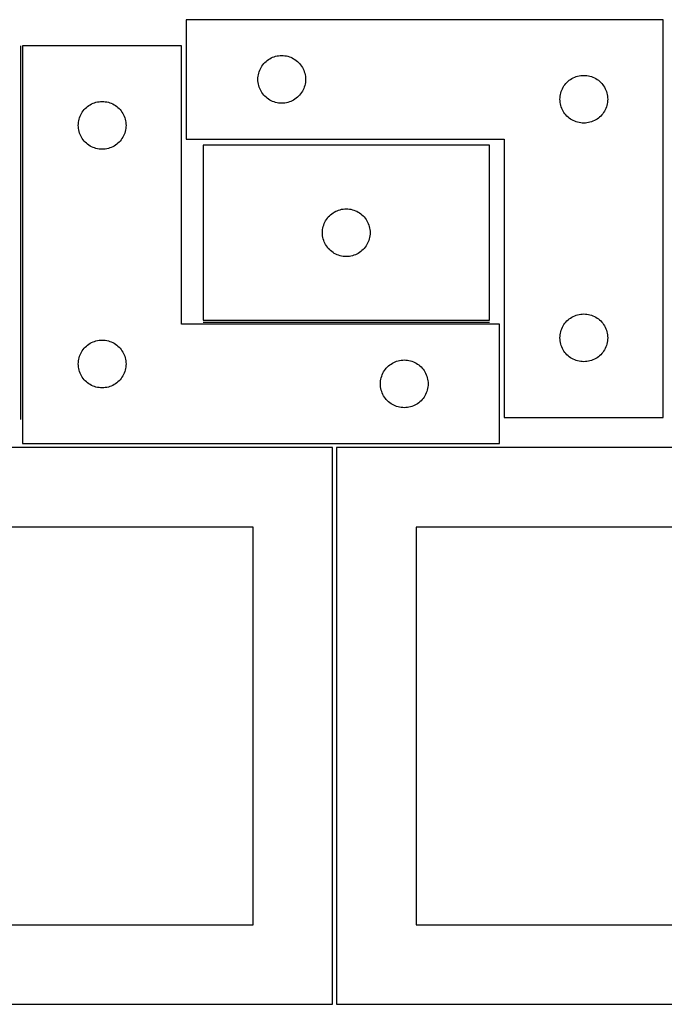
# Model space of a CAD drawing. Header units: millimetres. Extents: x 7 to 1243, y 7 to 2493.
# Tile 13 of 19: x 430 to 673, y 2122 to 2493. Entities that reach past the tile are written whole.
import ezdxf

# ---------------------------------------------------------------- set-up
doc = ezdxf.new("R2010")
doc.units = ezdxf.units.MM
doc.layers.add('COMMON', color=5, linetype='CONTINUOUS', true_color=0x0000ff)
doc.layers.add('CUT', color=7, linetype='CONTINUOUS', true_color=0x000000)

msp = doc.modelspace()

# ---------------------------------------------------------------- linework, layer by layer
at = {"layer": 'COMMON'}
for p, q in [((430.351956, 2342.251498), (430.351956, 2483.251496)), ((499.213408, 2379.001496), (607.213408, 2379.001496))]:
    msp.add_line(p, q, dxfattribs=at)
at = {"layer": 'CUT'}
for p, q in [((672.861509, 2493.099888), (492.861509, 2493.099888)), ((492.861509, 2493.099888), (492.861509, 2448.099888)), ((672.861509, 2343.099888), (672.861509, 2493.099888)), ((491.101956, 2483.251496), (431.101956, 2483.251496)), ((431.101956, 2483.251496), (431.101956, 2333.251496)), ((491.101956, 2378.251496), (491.101956, 2483.251496)), ((522.497548, 2476.963849), (522.927397, 2477.366447)), ((522.927397, 2477.366447), (523.382656, 2477.740068)), ((523.382656, 2477.740068), (523.861377, 2478.083115)), ((523.861377, 2478.083115), (524.361509, 2478.394117)), ((524.361509, 2478.394117), (524.880911, 2478.671743)), ((524.880911, 2478.671743), (525.417358, 2478.914804)), ((525.417358, 2478.914804), (525.968554, 2479.12226)), ((525.968554, 2479.12226), (526.532138, 2479.293221)), ((526.532138, 2479.293221), (527.105696, 2479.426956)), ((527.105696, 2479.426956), (527.686774, 2479.522892)), ((527.686774, 2479.522892), (528.272881, 2479.580619)), ((528.272881, 2479.580619), (528.861509, 2479.599888)), ((528.861509, 2479.599888), (529.450137, 2479.580619)), ((529.450137, 2479.580619), (530.036245, 2479.522892)), ((530.036245, 2479.522892), (530.617322, 2479.426956)), ((530.617322, 2479.426956), (531.190881, 2479.293221)), ((531.190881, 2479.293221), (531.754464, 2479.12226)), ((531.754464, 2479.12226), (532.30566, 2478.914804)), ((532.30566, 2478.914804), (532.842108, 2478.671743)), ((532.842108, 2478.671743), (533.361509, 2478.394117)), ((533.361509, 2478.394117), (533.861641, 2478.083115)), ((533.861641, 2478.083115), (534.340362, 2477.740068)), ((534.340362, 2477.740068), (534.795622, 2477.366447)), ((534.795622, 2477.366447), (535.22547, 2476.963849)), ((520.168177, 2472.92926), (520.339138, 2473.492844)), ((520.339138, 2473.492844), (520.546593, 2474.044039)), ((520.546593, 2474.044039), (520.789655, 2474.580487)), ((520.789655, 2474.580487), (521.067281, 2475.099888)), ((521.067281, 2475.099888), (521.378283, 2475.600021)), ((521.378283, 2475.600021), (521.721329, 2476.078741)), ((521.721329, 2476.078741), (522.094951, 2476.534001)), ((522.094951, 2476.534001), (522.497548, 2476.963849)), ((535.22547, 2476.963849), (535.628068, 2476.534001)), ((535.628068, 2476.534001), (536.001689, 2476.078741)), ((536.001689, 2476.078741), (536.344736, 2475.600021)), ((536.344736, 2475.600021), (536.655738, 2475.099888)), ((536.655738, 2475.099888), (536.933364, 2474.580487)), ((536.933364, 2474.580487), (537.176425, 2474.044039)), ((537.176425, 2474.044039), (537.38388, 2473.492844)), ((537.38388, 2473.492844), (537.554842, 2472.92926)), ((519.861509, 2470.599888), (519.880779, 2471.188517)), ((519.880779, 2470.01126), (519.861509, 2470.599888)), ((519.880779, 2471.188517), (519.938506, 2471.774624)), ((519.938506, 2469.425153), (519.880779, 2470.01126)), ((519.938506, 2471.774624), (520.034442, 2472.355701)), ((520.034442, 2472.355701), (520.168177, 2472.92926)), ((537.554842, 2472.92926), (537.688577, 2472.355701)), ((537.688577, 2472.355701), (537.784513, 2471.774624)), ((537.784513, 2471.774624), (537.84224, 2471.188517)), ((537.84224, 2470.01126), (537.784513, 2469.425153)), ((537.84224, 2471.188517), (537.861509, 2470.599888)), ((537.861509, 2470.599888), (537.84224, 2470.01126)), ((636.497548, 2469.463849), (636.927397, 2469.866447)), ((636.927397, 2469.866447), (637.382656, 2470.240068)), ((637.382656, 2470.240068), (637.861377, 2470.583115)), ((637.861377, 2470.583115), (638.361509, 2470.894117)), ((638.361509, 2470.894117), (638.880911, 2471.171743)), ((638.880911, 2471.171743), (639.417358, 2471.414804)), ((639.417358, 2471.414804), (639.968554, 2471.62226)), ((639.968554, 2471.62226), (640.532138, 2471.793221)), ((640.532138, 2471.793221), (641.105696, 2471.926956)), ((641.105696, 2471.926956), (641.686774, 2472.022892)), ((641.686774, 2472.022892), (642.272881, 2472.080619)), ((642.272881, 2472.080619), (642.861509, 2472.099888)), ((642.861509, 2472.099888), (643.450137, 2472.080619)), ((643.450137, 2472.080619), (644.036245, 2472.022892)), ((644.036245, 2472.022892), (644.617322, 2471.926956)), ((644.617322, 2471.926956), (645.190881, 2471.793221)), ((645.190881, 2471.793221), (645.754464, 2471.62226)), ((645.754464, 2471.62226), (646.30566, 2471.414804)), ((646.30566, 2471.414804), (646.842108, 2471.171743)), ((646.842108, 2471.171743), (647.361509, 2470.894117)), ((647.361509, 2470.894117), (647.861641, 2470.583115)), ((647.861641, 2470.583115), (648.340362, 2470.240068)), ((648.340362, 2470.240068), (648.795622, 2469.866447)), ((648.795622, 2469.866447), (649.22547, 2469.463849)), ((520.034442, 2468.844076), (519.938506, 2469.425153)), ((520.168177, 2468.270517), (520.034442, 2468.844076)), ((520.339138, 2467.706933), (520.168177, 2468.270517)), ((520.546593, 2467.155738), (520.339138, 2467.706933)), ((520.789655, 2466.61929), (520.546593, 2467.155738)), ((521.067281, 2466.099888), (520.789655, 2466.61929)), ((521.378283, 2465.599756), (521.067281, 2466.099888)), ((536.655738, 2466.099888), (536.344736, 2465.599756)), ((536.933364, 2466.61929), (536.655738, 2466.099888)), ((537.176425, 2467.155738), (536.933364, 2466.61929)), ((537.38388, 2467.706933), (537.176425, 2467.155738)), ((537.554842, 2468.270517), (537.38388, 2467.706933)), ((537.688577, 2468.844076), (537.554842, 2468.270517)), ((537.784513, 2469.425153), (537.688577, 2468.844076)), ((634.168177, 2465.42926), (634.339138, 2465.992844)), ((634.339138, 2465.992844), (634.546593, 2466.544039)), ((634.546593, 2466.544039), (634.789655, 2467.080487)), ((634.789655, 2467.080487), (635.067281, 2467.599888)), ((635.067281, 2467.599888), (635.378283, 2468.100021)), ((635.378283, 2468.100021), (635.721329, 2468.578741)), ((635.721329, 2468.578741), (636.094951, 2469.034001)), ((636.094951, 2469.034001), (636.497548, 2469.463849)), ((649.22547, 2469.463849), (649.628068, 2469.034001)), ((649.628068, 2469.034001), (650.001689, 2468.578741)), ((650.001689, 2468.578741), (650.344736, 2468.100021)), ((650.344736, 2468.100021), (650.655738, 2467.599888)), ((650.655738, 2467.599888), (650.933364, 2467.080487)), ((650.933364, 2467.080487), (651.176425, 2466.544039)), ((651.176425, 2466.544039), (651.38388, 2465.992844)), ((651.38388, 2465.992844), (651.554842, 2465.42926)), ((459.92722, 2462.1745), (460.513328, 2462.232227)), ((460.513328, 2462.232227), (461.101956, 2462.251496)), ((461.101956, 2462.251496), (461.690584, 2462.232227)), ((461.690584, 2462.232227), (462.276692, 2462.1745)), ((521.721329, 2465.121036), (521.378283, 2465.599756)), ((522.094951, 2464.665776), (521.721329, 2465.121036)), ((522.497548, 2464.235927), (522.094951, 2464.665776)), ((522.927397, 2463.83333), (522.497548, 2464.235927)), ((523.382656, 2463.459708), (522.927397, 2463.83333)), ((523.861377, 2463.116662), (523.382656, 2463.459708)), ((524.361509, 2462.80566), (523.861377, 2463.116662)), ((524.880911, 2462.528034), (524.361509, 2462.80566)), ((525.417358, 2462.284973), (524.880911, 2462.528034)), ((525.968554, 2462.077517), (525.417358, 2462.284973)), ((532.30566, 2462.284973), (531.754464, 2462.077517)), ((532.842108, 2462.528034), (532.30566, 2462.284973)), ((533.361509, 2462.80566), (532.842108, 2462.528034)), ((533.861641, 2463.116662), (533.361509, 2462.80566)), ((534.340362, 2463.459708), (533.861641, 2463.116662)), ((534.795622, 2463.83333), (534.340362, 2463.459708)), ((535.22547, 2464.235927), (534.795622, 2463.83333)), ((535.628068, 2464.665776), (535.22547, 2464.235927)), ((536.001689, 2465.121036), (535.628068, 2464.665776)), ((536.344736, 2465.599756), (536.001689, 2465.121036)), ((633.861509, 2463.099888), (633.880779, 2463.688517)), ((633.880779, 2462.51126), (633.861509, 2463.099888)), ((633.880779, 2463.688517), (633.938506, 2464.274624)), ((633.938506, 2461.925153), (633.880779, 2462.51126)), ((633.938506, 2464.274624), (634.034442, 2464.855701)), ((634.034442, 2464.855701), (634.168177, 2465.42926)), ((651.554842, 2465.42926), (651.688577, 2464.855701)), ((651.688577, 2464.855701), (651.784513, 2464.274624)), ((651.784513, 2464.274624), (651.84224, 2463.688517)), ((651.84224, 2462.51126), (651.784513, 2461.925153)), ((651.84224, 2463.688517), (651.861509, 2463.099888)), ((651.861509, 2463.099888), (651.84224, 2462.51126)), ((453.61873, 2458.251628), (453.961776, 2458.730349)), ((453.961776, 2458.730349), (454.335398, 2459.185609)), ((454.335398, 2459.185609), (454.737995, 2459.615457)), ((454.737995, 2459.615457), (455.167844, 2460.018054)), ((455.167844, 2460.018054), (455.623103, 2460.391676)), ((455.623103, 2460.391676), (456.101824, 2460.734723)), ((456.101824, 2460.734723), (456.601956, 2461.045725)), ((456.601956, 2461.045725), (457.121358, 2461.323351)), ((457.121358, 2461.323351), (457.657805, 2461.566412)), ((457.657805, 2461.566412), (458.209001, 2461.773867)), ((458.209001, 2461.773867), (458.772585, 2461.944829)), ((458.772585, 2461.944829), (459.346143, 2462.078564)), ((459.346143, 2462.078564), (459.92722, 2462.1745)), ((462.276692, 2462.1745), (462.857769, 2462.078564)), ((462.857769, 2462.078564), (463.431328, 2461.944829)), ((463.431328, 2461.944829), (463.994911, 2461.773867)), ((463.994911, 2461.773867), (464.546107, 2461.566412)), ((464.546107, 2461.566412), (465.082554, 2461.323351)), ((465.082554, 2461.323351), (465.601956, 2461.045725)), ((465.601956, 2461.045725), (466.102088, 2460.734723)), ((466.102088, 2460.734723), (466.580809, 2460.391676)), ((466.580809, 2460.391676), (467.036069, 2460.018054)), ((467.036069, 2460.018054), (467.465917, 2459.615457)), ((467.465917, 2459.615457), (467.868514, 2459.185609)), ((467.868514, 2459.185609), (468.242136, 2458.730349)), ((468.242136, 2458.730349), (468.585183, 2458.251628)), ((526.532138, 2461.906556), (525.968554, 2462.077517)), ((527.105696, 2461.772821), (526.532138, 2461.906556)), ((527.686774, 2461.676885), (527.105696, 2461.772821)), ((528.272881, 2461.619158), (527.686774, 2461.676885)), ((528.861509, 2461.599888), (528.272881, 2461.619158)), ((529.450137, 2461.619158), (528.861509, 2461.599888)), ((530.036245, 2461.676885), (529.450137, 2461.619158)), ((530.617322, 2461.772821), (530.036245, 2461.676885)), ((531.190881, 2461.906556), (530.617322, 2461.772821)), ((531.754464, 2462.077517), (531.190881, 2461.906556)), ((634.034442, 2461.344076), (633.938506, 2461.925153)), ((634.168177, 2460.770517), (634.034442, 2461.344076)), ((634.339138, 2460.206933), (634.168177, 2460.770517)), ((634.546593, 2459.655738), (634.339138, 2460.206933)), ((634.789655, 2459.11929), (634.546593, 2459.655738)), ((635.067281, 2458.599888), (634.789655, 2459.11929)), ((635.378283, 2458.099756), (635.067281, 2458.599888)), ((650.655738, 2458.599888), (650.344736, 2458.099756)), ((650.933364, 2459.11929), (650.655738, 2458.599888)), ((651.176425, 2459.655738), (650.933364, 2459.11929)), ((651.38388, 2460.206933), (651.176425, 2459.655738)), ((651.554842, 2460.770517), (651.38388, 2460.206933)), ((651.688577, 2461.344076), (651.554842, 2460.770517)), ((651.784513, 2461.925153), (651.688577, 2461.344076)), ((452.178952, 2454.426232), (452.274889, 2455.007309)), ((452.274889, 2455.007309), (452.408624, 2455.580868)), ((452.408624, 2455.580868), (452.579585, 2456.144451)), ((452.579585, 2456.144451), (452.78704, 2456.695647)), ((452.78704, 2456.695647), (453.030102, 2457.232094)), ((453.030102, 2457.232094), (453.307728, 2457.751496)), ((453.307728, 2457.751496), (453.61873, 2458.251628)), ((468.585183, 2458.251628), (468.896185, 2457.751496)), ((468.896185, 2457.751496), (469.173811, 2457.232094)), ((469.173811, 2457.232094), (469.416872, 2456.695647)), ((469.416872, 2456.695647), (469.624327, 2456.144451)), ((469.624327, 2456.144451), (469.795289, 2455.580868)), ((469.795289, 2455.580868), (469.929024, 2455.007309)), ((469.929024, 2455.007309), (470.02496, 2454.426232)), ((635.721329, 2457.621036), (635.378283, 2458.099756)), ((636.094951, 2457.165776), (635.721329, 2457.621036)), ((636.497548, 2456.735927), (636.094951, 2457.165776)), ((636.927397, 2456.33333), (636.497548, 2456.735927)), ((637.382656, 2455.959708), (636.927397, 2456.33333)), ((637.861377, 2455.616662), (637.382656, 2455.959708)), ((638.361509, 2455.30566), (637.861377, 2455.616662)), ((638.880911, 2455.028034), (638.361509, 2455.30566)), ((639.417358, 2454.784973), (638.880911, 2455.028034)), ((639.968554, 2454.577517), (639.417358, 2454.784973)), ((646.30566, 2454.784973), (645.754464, 2454.577517)), ((646.842108, 2455.028034), (646.30566, 2454.784973)), ((647.361509, 2455.30566), (646.842108, 2455.028034)), ((647.861641, 2455.616662), (647.361509, 2455.30566)), ((648.340362, 2455.959708), (647.861641, 2455.616662)), ((648.795622, 2456.33333), (648.340362, 2455.959708)), ((649.22547, 2456.735927), (648.795622, 2456.33333)), ((649.628068, 2457.165776), (649.22547, 2456.735927)), ((650.001689, 2457.621036), (649.628068, 2457.165776)), ((650.344736, 2458.099756), (650.001689, 2457.621036)), ((452.101956, 2453.251496), (452.121226, 2453.840124)), ((452.121226, 2452.662868), (452.101956, 2453.251496)), ((452.121226, 2453.840124), (452.178952, 2454.426232)), ((452.178952, 2452.07676), (452.121226, 2452.662868)), ((452.274889, 2451.495683), (452.178952, 2452.07676)), ((452.408624, 2450.922125), (452.274889, 2451.495683)), ((469.929024, 2451.495683), (469.795289, 2450.922125)), ((470.02496, 2452.07676), (469.929024, 2451.495683)), ((470.02496, 2454.426232), (470.082687, 2453.840124)), ((470.082687, 2452.662868), (470.02496, 2452.07676)), ((470.082687, 2453.840124), (470.101956, 2453.251496)), ((470.101956, 2453.251496), (470.082687, 2452.662868)), ((640.532138, 2454.406556), (639.968554, 2454.577517)), ((641.105696, 2454.272821), (640.532138, 2454.406556)), ((641.686774, 2454.176885), (641.105696, 2454.272821)), ((642.272881, 2454.119158), (641.686774, 2454.176885)), ((642.861509, 2454.099888), (642.272881, 2454.119158)), ((643.450137, 2454.119158), (642.861509, 2454.099888)), ((644.036245, 2454.176885), (643.450137, 2454.119158)), ((644.617322, 2454.272821), (644.036245, 2454.176885)), ((645.190881, 2454.406556), (644.617322, 2454.272821)), ((645.754464, 2454.577517), (645.190881, 2454.406556)), ((452.579585, 2450.358541), (452.408624, 2450.922125)), ((452.78704, 2449.807345), (452.579585, 2450.358541)), ((453.030102, 2449.270898), (452.78704, 2449.807345)), ((453.307728, 2448.751496), (453.030102, 2449.270898)), ((453.61873, 2448.251364), (453.307728, 2448.751496)), ((453.961776, 2447.772643), (453.61873, 2448.251364)), ((454.335398, 2447.317384), (453.961776, 2447.772643)), ((468.242136, 2447.772643), (467.868514, 2447.317384)), ((468.585183, 2448.251364), (468.242136, 2447.772643)), ((468.896185, 2448.751496), (468.585183, 2448.251364)), ((469.173811, 2449.270898), (468.896185, 2448.751496)), ((469.416872, 2449.807345), (469.173811, 2449.270898)), ((469.624327, 2450.358541), (469.416872, 2449.807345)), ((469.795289, 2450.922125), (469.624327, 2450.358541)), ((492.861509, 2448.099888), (612.861509, 2448.099888)), ((612.861509, 2448.099888), (612.861509, 2343.099888)), ((454.737995, 2446.887535), (454.335398, 2447.317384)), ((455.167844, 2446.484938), (454.737995, 2446.887535)), ((455.623103, 2446.111316), (455.167844, 2446.484938)), ((456.101824, 2445.76827), (455.623103, 2446.111316)), ((456.601956, 2445.457268), (456.101824, 2445.76827)), ((457.121358, 2445.179642), (456.601956, 2445.457268)), ((457.657805, 2444.93658), (457.121358, 2445.179642)), ((458.209001, 2444.729125), (457.657805, 2444.93658)), ((458.772585, 2444.558164), (458.209001, 2444.729125)), ((459.346143, 2444.424429), (458.772585, 2444.558164)), ((459.92722, 2444.328492), (459.346143, 2444.424429)), ((460.513328, 2444.270766), (459.92722, 2444.328492)), ((461.101956, 2444.251496), (460.513328, 2444.270766)), ((461.690584, 2444.270766), (461.101956, 2444.251496)), ((462.276692, 2444.328492), (461.690584, 2444.270766)), ((462.857769, 2444.424429), (462.276692, 2444.328492)), ((463.431328, 2444.558164), (462.857769, 2444.424429)), ((463.994911, 2444.729125), (463.431328, 2444.558164)), ((464.546107, 2444.93658), (463.994911, 2444.729125)), ((465.082554, 2445.179642), (464.546107, 2444.93658)), ((465.601956, 2445.457268), (465.082554, 2445.179642)), ((466.102088, 2445.76827), (465.601956, 2445.457268)), ((466.580809, 2446.111316), (466.102088, 2445.76827)), ((467.036069, 2446.484938), (466.580809, 2446.111316)), ((467.465917, 2446.887535), (467.036069, 2446.484938)), ((467.868514, 2447.317384), (467.465917, 2446.887535)), ((607.213408, 2445.751497), (499.213408, 2445.751497)), ((499.213408, 2445.751497), (499.213408, 2379.751497)), ((607.213408, 2379.751497), (607.213408, 2445.751497)), ((550.320453, 2421.273868), (550.884037, 2421.44483)), ((550.884037, 2421.44483), (551.457595, 2421.578565)), ((551.457595, 2421.578565), (552.038672, 2421.674501)), ((552.038672, 2421.674501), (552.62478, 2421.732228)), ((552.62478, 2421.732228), (553.213408, 2421.751497)), ((553.213408, 2421.751497), (553.802036, 2421.732228)), ((553.802036, 2421.732228), (554.388144, 2421.674501)), ((554.388144, 2421.674501), (554.969221, 2421.578565)), ((554.969221, 2421.578565), (555.54278, 2421.44483)), ((555.54278, 2421.44483), (556.106363, 2421.273868)), ((545.41918, 2417.251497), (545.730182, 2417.751629)), ((545.730182, 2417.751629), (546.073228, 2418.23035)), ((546.073228, 2418.23035), (546.44685, 2418.68561)), ((546.44685, 2418.68561), (546.849447, 2419.115458)), ((546.849447, 2419.115458), (547.279296, 2419.518055)), ((547.279296, 2419.518055), (547.734555, 2419.891677)), ((547.734555, 2419.891677), (548.213276, 2420.234724)), ((548.213276, 2420.234724), (548.713408, 2420.545726)), ((548.713408, 2420.545726), (549.23281, 2420.823352)), ((549.23281, 2420.823352), (549.769257, 2421.066413)), ((549.769257, 2421.066413), (550.320453, 2421.273868)), ((556.106363, 2421.273868), (556.657559, 2421.066413)), ((556.657559, 2421.066413), (557.194006, 2420.823352)), ((557.194006, 2420.823352), (557.713408, 2420.545726)), ((557.713408, 2420.545726), (558.21354, 2420.234724)), ((558.21354, 2420.234724), (558.692261, 2419.891677)), ((558.692261, 2419.891677), (559.147521, 2419.518055)), ((559.147521, 2419.518055), (559.577369, 2419.115458)), ((559.577369, 2419.115458), (559.979966, 2418.68561)), ((559.979966, 2418.68561), (560.353588, 2418.23035)), ((560.353588, 2418.23035), (560.696635, 2417.751629)), ((560.696635, 2417.751629), (561.007637, 2417.251497)), ((544.232678, 2413.340125), (544.290404, 2413.926233)), ((544.290404, 2413.926233), (544.386341, 2414.50731)), ((544.386341, 2414.50731), (544.520076, 2415.080869)), ((544.520076, 2415.080869), (544.691037, 2415.644452)), ((544.691037, 2415.644452), (544.898492, 2416.195648)), ((544.898492, 2416.195648), (545.141554, 2416.732095)), ((545.141554, 2416.732095), (545.41918, 2417.251497)), ((561.007637, 2417.251497), (561.285263, 2416.732095)), ((561.285263, 2416.732095), (561.528324, 2416.195648)), ((561.528324, 2416.195648), (561.735779, 2415.644452)), ((561.735779, 2415.644452), (561.906741, 2415.080869)), ((561.906741, 2415.080869), (562.040476, 2414.50731)), ((562.040476, 2414.50731), (562.136412, 2413.926233)), ((562.136412, 2413.926233), (562.194139, 2413.340125)), ((544.213408, 2412.751497), (544.232678, 2413.340125)), ((544.232678, 2412.162869), (544.213408, 2412.751497)), ((544.290404, 2411.576761), (544.232678, 2412.162869)), ((544.386341, 2410.995684), (544.290404, 2411.576761)), ((544.520076, 2410.422126), (544.386341, 2410.995684)), ((544.691037, 2409.858542), (544.520076, 2410.422126)), ((561.906741, 2410.422126), (561.735779, 2409.858542)), ((562.040476, 2410.995684), (561.906741, 2410.422126)), ((562.136412, 2411.576761), (562.040476, 2410.995684)), ((562.194139, 2412.162869), (562.136412, 2411.576761)), ((562.194139, 2413.340125), (562.213408, 2412.751497)), ((562.213408, 2412.751497), (562.194139, 2412.162869)), ((544.898492, 2409.307346), (544.691037, 2409.858542)), ((545.141554, 2408.770899), (544.898492, 2409.307346)), ((545.41918, 2408.251497), (545.141554, 2408.770899)), ((545.730182, 2407.751365), (545.41918, 2408.251497)), ((546.073228, 2407.272644), (545.730182, 2407.751365)), ((546.44685, 2406.817385), (546.073228, 2407.272644)), ((546.849447, 2406.387536), (546.44685, 2406.817385)), ((559.979966, 2406.817385), (559.577369, 2406.387536)), ((560.353588, 2407.272644), (559.979966, 2406.817385)), ((560.696635, 2407.751365), (560.353588, 2407.272644)), ((561.007637, 2408.251497), (560.696635, 2407.751365)), ((561.285263, 2408.770899), (561.007637, 2408.251497)), ((561.528324, 2409.307346), (561.285263, 2408.770899)), ((561.735779, 2409.858542), (561.528324, 2409.307346)), ((547.279296, 2405.984939), (546.849447, 2406.387536)), ((547.734555, 2405.611317), (547.279296, 2405.984939)), ((548.213276, 2405.268271), (547.734555, 2405.611317)), ((548.713408, 2404.957269), (548.213276, 2405.268271)), ((549.23281, 2404.679643), (548.713408, 2404.957269)), ((549.769257, 2404.436581), (549.23281, 2404.679643)), ((550.320453, 2404.229126), (549.769257, 2404.436581)), ((550.884037, 2404.058165), (550.320453, 2404.229126)), ((551.457595, 2403.92443), (550.884037, 2404.058165)), ((552.038672, 2403.828493), (551.457595, 2403.92443)), ((552.62478, 2403.770767), (552.038672, 2403.828493)), ((553.213408, 2403.751497), (552.62478, 2403.770767)), ((553.802036, 2403.770767), (553.213408, 2403.751497)), ((554.388144, 2403.828493), (553.802036, 2403.770767)), ((554.969221, 2403.92443), (554.388144, 2403.828493)), ((555.54278, 2404.058165), (554.969221, 2403.92443)), ((556.106363, 2404.229126), (555.54278, 2404.058165)), ((556.657559, 2404.436581), (556.106363, 2404.229126)), ((557.194006, 2404.679643), (556.657559, 2404.436581)), ((557.713408, 2404.957269), (557.194006, 2404.679643)), ((558.21354, 2405.268271), (557.713408, 2404.957269)), ((558.692261, 2405.611317), (558.21354, 2405.268271)), ((559.147521, 2405.984939), (558.692261, 2405.611317)), ((559.577369, 2406.387536), (559.147521, 2405.984939)), ((637.382656, 2380.240068), (637.861377, 2380.583115)), ((637.861377, 2380.583115), (638.361509, 2380.894117)), ((638.361509, 2380.894117), (638.880911, 2381.171743)), ((638.880911, 2381.171743), (639.417358, 2381.414804)), ((639.417358, 2381.414804), (639.968554, 2381.62226)), ((639.968554, 2381.62226), (640.532138, 2381.793221)), ((640.532138, 2381.793221), (641.105696, 2381.926956)), ((641.105696, 2381.926956), (641.686774, 2382.022892)), ((641.686774, 2382.022892), (642.272881, 2382.080619)), ((642.272881, 2382.080619), (642.861509, 2382.099888)), ((642.861509, 2382.099888), (643.450137, 2382.080619)), ((643.450137, 2382.080619), (644.036245, 2382.022892)), ((644.036245, 2382.022892), (644.617322, 2381.926956)), ((644.617322, 2381.926956), (645.190881, 2381.793221)), ((645.190881, 2381.793221), (645.754464, 2381.62226)), ((645.754464, 2381.62226), (646.30566, 2381.414804)), ((646.30566, 2381.414804), (646.842108, 2381.171743)), ((646.842108, 2381.171743), (647.361509, 2380.894117)), ((647.361509, 2380.894117), (647.861641, 2380.583115)), ((647.861641, 2380.583115), (648.340362, 2380.240068)), ((611.101956, 2378.251496), (491.101956, 2378.251496)), ((499.213408, 2379.751497), (607.213408, 2379.751497)), ((611.101956, 2333.251496), (611.101956, 2378.251496)), ((634.546593, 2376.544039), (634.789655, 2377.080487)), ((634.789655, 2377.080487), (635.067281, 2377.599888)), ((635.067281, 2377.599888), (635.378283, 2378.100021)), ((635.378283, 2378.100021), (635.721329, 2378.578741)), ((635.721329, 2378.578741), (636.094951, 2379.034001)), ((636.094951, 2379.034001), (636.497548, 2379.463849)), ((636.497548, 2379.463849), (636.927397, 2379.866447)), ((636.927397, 2379.866447), (637.382656, 2380.240068)), ((648.340362, 2380.240068), (648.795622, 2379.866447)), ((648.795622, 2379.866447), (649.22547, 2379.463849)), ((649.22547, 2379.463849), (649.628068, 2379.034001)), ((649.628068, 2379.034001), (650.001689, 2378.578741)), ((650.001689, 2378.578741), (650.344736, 2378.100021)), ((650.344736, 2378.100021), (650.655738, 2377.599888)), ((650.655738, 2377.599888), (650.933364, 2377.080487)), ((650.933364, 2377.080487), (651.176425, 2376.544039)), ((633.861509, 2373.099888), (633.880779, 2373.688517)), ((633.880779, 2372.51126), (633.861509, 2373.099888)), ((633.880779, 2373.688517), (633.938506, 2374.274624)), ((633.938506, 2374.274624), (634.034442, 2374.855701)), ((634.034442, 2374.855701), (634.168177, 2375.42926)), ((634.168177, 2375.42926), (634.339138, 2375.992844)), ((634.339138, 2375.992844), (634.546593, 2376.544039)), ((651.176425, 2376.544039), (651.38388, 2375.992844)), ((651.38388, 2375.992844), (651.554842, 2375.42926)), ((651.554842, 2375.42926), (651.688577, 2374.855701)), ((651.688577, 2374.855701), (651.784513, 2374.274624)), ((651.784513, 2374.274624), (651.84224, 2373.688517)), ((651.84224, 2373.688517), (651.861509, 2373.099888)), ((651.861509, 2373.099888), (651.84224, 2372.51126)), ((454.335398, 2369.185609), (454.737995, 2369.615457)), ((454.737995, 2369.615457), (455.167844, 2370.018054)), ((455.167844, 2370.018054), (455.623103, 2370.391676)), ((455.623103, 2370.391676), (456.101824, 2370.734723)), ((456.101824, 2370.734723), (456.601956, 2371.045725)), ((456.601956, 2371.045725), (457.121358, 2371.323351)), ((457.121358, 2371.323351), (457.657805, 2371.566412)), ((457.657805, 2371.566412), (458.209001, 2371.773867)), ((458.209001, 2371.773867), (458.772585, 2371.944829)), ((458.772585, 2371.944829), (459.346143, 2372.078564)), ((459.346143, 2372.078564), (459.92722, 2372.1745)), ((459.92722, 2372.1745), (460.513328, 2372.232227)), ((460.513328, 2372.232227), (461.101956, 2372.251496)), ((461.101956, 2372.251496), (461.690584, 2372.232227)), ((461.690584, 2372.232227), (462.276692, 2372.1745)), ((462.276692, 2372.1745), (462.857769, 2372.078564)), ((462.857769, 2372.078564), (463.431328, 2371.944829)), ((463.431328, 2371.944829), (463.994911, 2371.773867)), ((463.994911, 2371.773867), (464.546107, 2371.566412)), ((464.546107, 2371.566412), (465.082554, 2371.323351)), ((465.082554, 2371.323351), (465.601956, 2371.045725)), ((465.601956, 2371.045725), (466.102088, 2370.734723)), ((466.102088, 2370.734723), (466.580809, 2370.391676)), ((466.580809, 2370.391676), (467.036069, 2370.018054)), ((467.036069, 2370.018054), (467.465917, 2369.615457)), ((467.465917, 2369.615457), (467.868514, 2369.185609)), ((633.938506, 2371.925153), (633.880779, 2372.51126)), ((634.034442, 2371.344076), (633.938506, 2371.925153)), ((634.168177, 2370.770517), (634.034442, 2371.344076)), ((634.339138, 2370.206933), (634.168177, 2370.770517)), ((634.546593, 2369.655738), (634.339138, 2370.206933)), ((634.789655, 2369.11929), (634.546593, 2369.655738)), ((651.176425, 2369.655738), (650.933364, 2369.11929)), ((651.38388, 2370.206933), (651.176425, 2369.655738)), ((651.554842, 2370.770517), (651.38388, 2370.206933)), ((651.688577, 2371.344076), (651.554842, 2370.770517)), ((651.784513, 2371.925153), (651.688577, 2371.344076)), ((651.84224, 2372.51126), (651.784513, 2371.925153)), ((452.408624, 2365.580868), (452.579585, 2366.144451)), ((452.579585, 2366.144451), (452.78704, 2366.695647)), ((452.78704, 2366.695647), (453.030102, 2367.232094)), ((453.030102, 2367.232094), (453.307728, 2367.751496)), ((453.307728, 2367.751496), (453.61873, 2368.251628)), ((453.61873, 2368.251628), (453.961776, 2368.730349)), ((453.961776, 2368.730349), (454.335398, 2369.185609)), ((467.868514, 2369.185609), (468.242136, 2368.730349)), ((468.242136, 2368.730349), (468.585183, 2368.251628)), ((468.585183, 2368.251628), (468.896185, 2367.751496)), ((468.896185, 2367.751496), (469.173811, 2367.232094)), ((469.173811, 2367.232094), (469.416872, 2366.695647)), ((469.416872, 2366.695647), (469.624327, 2366.144451)), ((469.624327, 2366.144451), (469.795289, 2365.580868)), ((635.067281, 2368.599888), (634.789655, 2369.11929)), ((635.378283, 2368.099756), (635.067281, 2368.599888)), ((635.721329, 2367.621036), (635.378283, 2368.099756)), ((636.094951, 2367.165776), (635.721329, 2367.621036)), ((636.497548, 2366.735927), (636.094951, 2367.165776)), ((636.927397, 2366.33333), (636.497548, 2366.735927)), ((637.382656, 2365.959708), (636.927397, 2366.33333)), ((637.861377, 2365.616662), (637.382656, 2365.959708)), ((648.340362, 2365.959708), (647.861641, 2365.616662)), ((648.795622, 2366.33333), (648.340362, 2365.959708)), ((649.22547, 2366.735927), (648.795622, 2366.33333)), ((649.628068, 2367.165776), (649.22547, 2366.735927)), ((650.001689, 2367.621036), (649.628068, 2367.165776)), ((650.344736, 2368.099756), (650.001689, 2367.621036)), ((650.655738, 2368.599888), (650.344736, 2368.099756)), ((650.933364, 2369.11929), (650.655738, 2368.599888)), ((452.101956, 2363.251496), (452.121226, 2363.840124)), ((452.121226, 2362.662868), (452.101956, 2363.251496)), ((452.121226, 2363.840124), (452.178952, 2364.426232)), ((452.178952, 2362.07676), (452.121226, 2362.662868)), ((452.178952, 2364.426232), (452.274889, 2365.007309)), ((452.274889, 2361.495683), (452.178952, 2362.07676)), ((452.274889, 2365.007309), (452.408624, 2365.580868)), ((469.795289, 2365.580868), (469.929024, 2365.007309)), ((469.929024, 2365.007309), (470.02496, 2364.426232)), ((470.02496, 2362.07676), (469.929024, 2361.495683)), ((470.02496, 2364.426232), (470.082687, 2363.840124)), ((470.082687, 2362.662868), (470.02496, 2362.07676)), ((470.082687, 2363.840124), (470.101956, 2363.251496)), ((470.101956, 2363.251496), (470.082687, 2362.662868)), ((568.335398, 2361.685609), (568.737995, 2362.115457)), ((568.737995, 2362.115457), (569.167844, 2362.518054)), ((569.167844, 2362.518054), (569.623103, 2362.891676)), ((569.623103, 2362.891676), (570.101824, 2363.234723)), ((570.101824, 2363.234723), (570.601956, 2363.545725)), ((570.601956, 2363.545725), (571.121358, 2363.823351)), ((571.121358, 2363.823351), (571.657805, 2364.066412)), ((571.657805, 2364.066412), (572.209001, 2364.273867)), ((572.209001, 2364.273867), (572.772585, 2364.444829)), ((572.772585, 2364.444829), (573.346143, 2364.578564)), ((573.346143, 2364.578564), (573.92722, 2364.6745)), ((573.92722, 2364.6745), (574.513328, 2364.732227)), ((574.513328, 2364.732227), (575.101956, 2364.751496)), ((575.101956, 2364.751496), (575.690584, 2364.732227)), ((575.690584, 2364.732227), (576.276692, 2364.6745)), ((576.276692, 2364.6745), (576.857769, 2364.578564)), ((576.857769, 2364.578564), (577.431328, 2364.444829)), ((577.431328, 2364.444829), (577.994911, 2364.273867)), ((577.994911, 2364.273867), (578.546107, 2364.066412)), ((578.546107, 2364.066412), (579.082554, 2363.823351)), ((579.082554, 2363.823351), (579.601956, 2363.545725)), ((579.601956, 2363.545725), (580.102088, 2363.234723)), ((580.102088, 2363.234723), (580.580809, 2362.891676)), ((580.580809, 2362.891676), (581.036069, 2362.518054)), ((581.036069, 2362.518054), (581.465917, 2362.115457)), ((581.465917, 2362.115457), (581.868514, 2361.685609)), ((638.361509, 2365.30566), (637.861377, 2365.616662)), ((638.880911, 2365.028034), (638.361509, 2365.30566)), ((639.417358, 2364.784973), (638.880911, 2365.028034)), ((639.968554, 2364.577517), (639.417358, 2364.784973)), ((640.532138, 2364.406556), (639.968554, 2364.577517)), ((641.105696, 2364.272821), (640.532138, 2364.406556)), ((641.686774, 2364.176885), (641.105696, 2364.272821)), ((642.272881, 2364.119158), (641.686774, 2364.176885)), ((642.861509, 2364.099888), (642.272881, 2364.119158)), ((643.450137, 2364.119158), (642.861509, 2364.099888)), ((644.036245, 2364.176885), (643.450137, 2364.119158)), ((644.617322, 2364.272821), (644.036245, 2364.176885)), ((645.190881, 2364.406556), (644.617322, 2364.272821)), ((645.754464, 2364.577517), (645.190881, 2364.406556)), ((646.30566, 2364.784973), (645.754464, 2364.577517)), ((646.842108, 2365.028034), (646.30566, 2364.784973)), ((647.361509, 2365.30566), (646.842108, 2365.028034)), ((647.861641, 2365.616662), (647.361509, 2365.30566)), ((452.408624, 2360.922125), (452.274889, 2361.495683)), ((452.579585, 2360.358541), (452.408624, 2360.922125)), ((452.78704, 2359.807345), (452.579585, 2360.358541)), ((453.030102, 2359.270898), (452.78704, 2359.807345)), ((453.307728, 2358.751496), (453.030102, 2359.270898)), ((453.61873, 2358.251364), (453.307728, 2358.751496)), ((453.961776, 2357.772643), (453.61873, 2358.251364)), ((468.585183, 2358.251364), (468.242136, 2357.772643)), ((468.896185, 2358.751496), (468.585183, 2358.251364)), ((469.173811, 2359.270898), (468.896185, 2358.751496)), ((469.416872, 2359.807345), (469.173811, 2359.270898)), ((469.624327, 2360.358541), (469.416872, 2359.807345)), ((469.795289, 2360.922125), (469.624327, 2360.358541)), ((469.929024, 2361.495683), (469.795289, 2360.922125)), ((566.408624, 2358.080868), (566.579585, 2358.644451)), ((566.579585, 2358.644451), (566.78704, 2359.195647)), ((566.78704, 2359.195647), (567.030102, 2359.732094)), ((567.030102, 2359.732094), (567.307728, 2360.251496)), ((567.307728, 2360.251496), (567.61873, 2360.751628)), ((567.61873, 2360.751628), (567.961776, 2361.230349)), ((567.961776, 2361.230349), (568.335398, 2361.685609)), ((581.868514, 2361.685609), (582.242136, 2361.230349)), ((582.242136, 2361.230349), (582.585183, 2360.751628)), ((582.585183, 2360.751628), (582.896185, 2360.251496)), ((582.896185, 2360.251496), (583.173811, 2359.732094)), ((583.173811, 2359.732094), (583.416872, 2359.195647)), ((583.416872, 2359.195647), (583.624327, 2358.644451)), ((583.624327, 2358.644451), (583.795289, 2358.080868)), ((454.335398, 2357.317384), (453.961776, 2357.772643)), ((454.737995, 2356.887535), (454.335398, 2357.317384)), ((455.167844, 2356.484938), (454.737995, 2356.887535)), ((455.623103, 2356.111316), (455.167844, 2356.484938)), ((456.101824, 2355.76827), (455.623103, 2356.111316)), ((456.601956, 2355.457268), (456.101824, 2355.76827)), ((457.121358, 2355.179642), (456.601956, 2355.457268)), ((457.657805, 2354.93658), (457.121358, 2355.179642)), ((458.209001, 2354.729125), (457.657805, 2354.93658)), ((458.772585, 2354.558164), (458.209001, 2354.729125)), ((459.346143, 2354.424429), (458.772585, 2354.558164)), ((463.431328, 2354.558164), (462.857769, 2354.424429)), ((463.994911, 2354.729125), (463.431328, 2354.558164)), ((464.546107, 2354.93658), (463.994911, 2354.729125)), ((465.082554, 2355.179642), (464.546107, 2354.93658)), ((465.601956, 2355.457268), (465.082554, 2355.179642)), ((466.102088, 2355.76827), (465.601956, 2355.457268)), ((466.580809, 2356.111316), (466.102088, 2355.76827)), ((467.036069, 2356.484938), (466.580809, 2356.111316)), ((467.465917, 2356.887535), (467.036069, 2356.484938)), ((467.868514, 2357.317384), (467.465917, 2356.887535)), ((468.242136, 2357.772643), (467.868514, 2357.317384)), ((566.101956, 2355.751496), (566.121226, 2356.340124)), ((566.121226, 2355.162868), (566.101956, 2355.751496)), ((566.121226, 2356.340124), (566.178952, 2356.926232)), ((566.178952, 2354.57676), (566.121226, 2355.162868)), ((566.178952, 2356.926232), (566.274889, 2357.507309)), ((566.274889, 2353.995683), (566.178952, 2354.57676)), ((566.274889, 2357.507309), (566.408624, 2358.080868)), ((583.795289, 2358.080868), (583.929024, 2357.507309)), ((583.929024, 2357.507309), (584.02496, 2356.926232)), ((584.02496, 2354.57676), (583.929024, 2353.995683)), ((584.02496, 2356.926232), (584.082687, 2356.340124)), ((584.082687, 2355.162868), (584.02496, 2354.57676)), ((584.082687, 2356.340124), (584.101956, 2355.751496)), ((584.101956, 2355.751496), (584.082687, 2355.162868)), ((459.92722, 2354.328492), (459.346143, 2354.424429)), ((460.513328, 2354.270766), (459.92722, 2354.328492)), ((461.101956, 2354.251496), (460.513328, 2354.270766)), ((461.690584, 2354.270766), (461.101956, 2354.251496)), ((462.276692, 2354.328492), (461.690584, 2354.270766)), ((462.857769, 2354.424429), (462.276692, 2354.328492)), ((566.408624, 2353.422125), (566.274889, 2353.995683)), ((566.579585, 2352.858541), (566.408624, 2353.422125)), ((566.78704, 2352.307345), (566.579585, 2352.858541)), ((567.030102, 2351.770898), (566.78704, 2352.307345)), ((567.307728, 2351.251496), (567.030102, 2351.770898)), ((567.61873, 2350.751364), (567.307728, 2351.251496)), ((582.896185, 2351.251496), (582.585183, 2350.751364)), ((583.173811, 2351.770898), (582.896185, 2351.251496)), ((583.416872, 2352.307345), (583.173811, 2351.770898)), ((583.624327, 2352.858541), (583.416872, 2352.307345)), ((583.795289, 2353.422125), (583.624327, 2352.858541)), ((583.929024, 2353.995683), (583.795289, 2353.422125)), ((567.961776, 2350.272643), (567.61873, 2350.751364)), ((568.335398, 2349.817384), (567.961776, 2350.272643)), ((568.737995, 2349.387535), (568.335398, 2349.817384)), ((569.167844, 2348.984938), (568.737995, 2349.387535)), ((569.623103, 2348.611316), (569.167844, 2348.984938)), ((570.101824, 2348.26827), (569.623103, 2348.611316)), ((570.601956, 2347.957268), (570.101824, 2348.26827)), ((571.121358, 2347.679642), (570.601956, 2347.957268)), ((571.657805, 2347.43658), (571.121358, 2347.679642)), ((572.209001, 2347.229125), (571.657805, 2347.43658)), ((572.772585, 2347.058164), (572.209001, 2347.229125)), ((573.346143, 2346.924429), (572.772585, 2347.058164)), ((577.431328, 2347.058164), (576.857769, 2346.924429)), ((577.994911, 2347.229125), (577.431328, 2347.058164)), ((578.546107, 2347.43658), (577.994911, 2347.229125)), ((579.082554, 2347.679642), (578.546107, 2347.43658)), ((579.601956, 2347.957268), (579.082554, 2347.679642)), ((580.102088, 2348.26827), (579.601956, 2347.957268)), ((580.580809, 2348.611316), (580.102088, 2348.26827)), ((581.036069, 2348.984938), (580.580809, 2348.611316)), ((581.465917, 2349.387535), (581.036069, 2348.984938)), ((581.868514, 2349.817384), (581.465917, 2349.387535)), ((582.242136, 2350.272643), (581.868514, 2349.817384)), ((582.585183, 2350.751364), (582.242136, 2350.272643)), ((573.92722, 2346.828492), (573.346143, 2346.924429)), ((574.513328, 2346.770766), (573.92722, 2346.828492)), ((575.101956, 2346.751496), (574.513328, 2346.770766)), ((575.690584, 2346.770766), (575.101956, 2346.751496)), ((576.276692, 2346.828492), (575.690584, 2346.770766)), ((576.857769, 2346.924429), (576.276692, 2346.828492)), ((612.861509, 2343.099888), (672.861509, 2343.099888)), ((431.101956, 2333.251496), (611.101956, 2333.251496)), ((548.0419, 2331.730499), (278.0419, 2331.730499)), ((548.0419, 2121.730499), (548.0419, 2331.730499)), ((819.562896, 2331.730499), (549.562896, 2331.730499)), ((549.562896, 2331.730499), (549.562896, 2121.730499)), ((518.0419, 2301.730499), (308.0419, 2301.730499)), ((518.0419, 2151.730499), (518.0419, 2301.730499)), ((789.562896, 2301.730499), (579.562896, 2301.730499)), ((579.562896, 2301.730499), (579.562896, 2151.730499)), ((308.0419, 2151.730499), (518.0419, 2151.730499)), ((579.562896, 2151.730499), (789.562896, 2151.730499)), ((278.0419, 2121.730499), (548.0419, 2121.730499)), ((549.562896, 2121.730499), (819.562896, 2121.730499))]:
    msp.add_line(p, q, dxfattribs=at)

doc.saveas('drawing.dxf')
